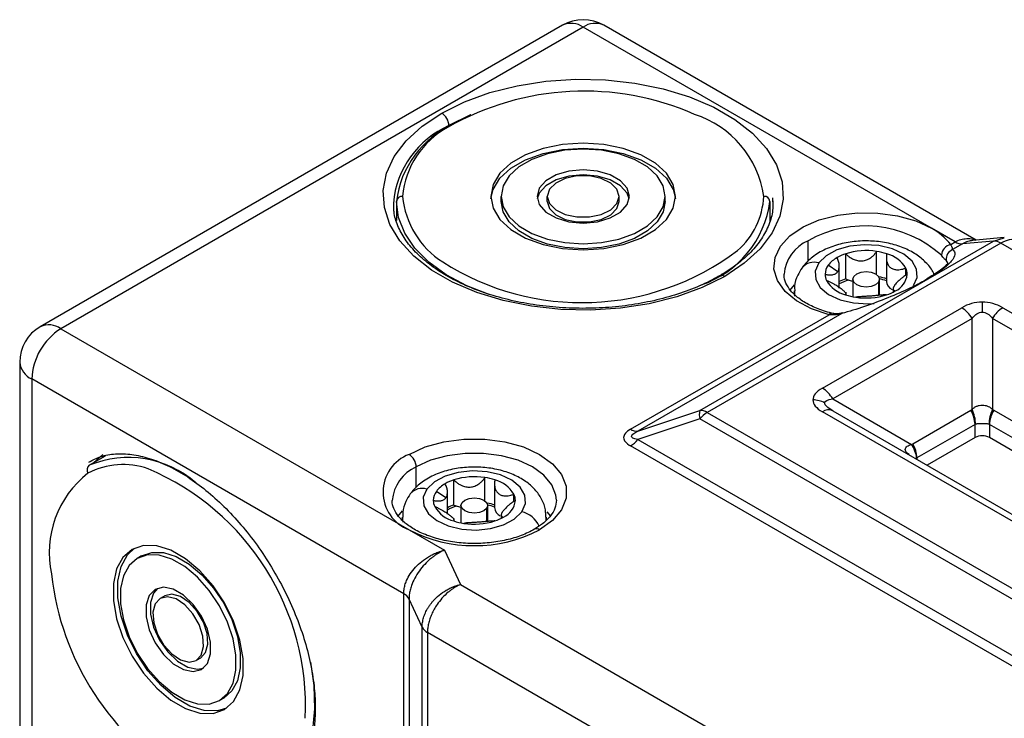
# Model space of a CAD drawing. Header units: millimetres. Extents: x 0 to 838, y 0 to 648.
# Tile 56 of 59: x 697 to 745, y 547 to 581. Entities that reach past the tile are written whole.
import ezdxf

# ---------------------------------------------------------------- set-up
doc = ezdxf.new("R2010")
doc.units = ezdxf.units.MM
doc.header["$LTSCALE"] = 3

msp = doc.modelspace()

# ---------------------------------------------------------------- linework, layer by layer
for p, q in [((723.212121, 581.231382), (697.756277, 566.536036)), ((724.21204, 581.132366), (698.756196, 566.43702)), ((741.182603, 571.335469), (724.21204, 581.132366)), ((743.358418, 570.755654), (725.211959, 581.231382)), ((717.671302, 576.294069), (717.671302, 576.335902)), ((720.21204, 572.641669), (720.21204, 572.886631)), ((722.46204, 572.641669), (722.46204, 572.886631)), ((725.96204, 572.641669), (725.96204, 572.886631)), ((728.21204, 572.641669), (728.21204, 572.886631)), ((714.96204, 572.560015), (714.972837, 572.302081)), ((715.11204, 572.641669), (715.11204, 571.716549)), ((733.31204, 572.641669), (733.31204, 571.686621)), ((733.46204, 572.560015), (733.451243, 572.817948)), ((742.337997, 570.668474), (741.182603, 571.335469)), ((729.894278, 562.449885), (744.200499, 570.70869)), ((744.554052, 570.613984), (730.247832, 562.355179)), ((735.172195, 569.720496), (735.172195, 570.723097)), ((742.120821, 570.543101), (742.337997, 570.668474)), ((742.691551, 570.573768), (742.208335, 570.294813)), ((744.200499, 570.70869), (742.691551, 570.573768)), ((744.718443, 570.877261), (743.189552, 570.740555)), ((744.200499, 570.70869), (744.720759, 570.866683)), ((768.216745, 556.953802), (744.554052, 570.613984)), ((737.00503, 568.866825), (737.00503, 570.091637)), ((738.511817, 569.077083), (738.511817, 570.206505)), ((738.983403, 569.973633), (738.983403, 568.744498)), ((736.614576, 569.217206), (736.152561, 569.531695)), ((736.690545, 568.417237), (736.690545, 569.489936)), ((741.991959, 569.610164), (741.897946, 569.77421)), ((739.930737, 569.041008), (739.930737, 569.392823)), ((734.277073, 568.300747), (734.504955, 568.57962)), ((737.350622, 568.845318), (737.350622, 567.998382)), ((738.601242, 568.701858), (738.601242, 568.064121)), ((738.650622, 568.06863), (738.650622, 568.845318)), ((734.500622, 568.273739), (734.500622, 568.123438)), ((737.017841, 568.084715), (737.017841, 568.215575)), ((739.3107, 568.386399), (739.3107, 568.217888)), ((743.657477, 567.731452), (743.657477, 567.248316)), ((726.522829, 561.538572), (736.191213, 567.120011)), ((736.810805, 567.178885), (726.876383, 561.443865)), ((735.869252, 563.544773), (742.657477, 567.463532)), ((744.657477, 567.463532), (762.75941, 557.013508)), ((743.157477, 566.935728), (736.369252, 563.016969)), ((743.157477, 562.499762), (743.157477, 566.935728)), ((762.25941, 556.485705), (744.157477, 566.935728)), ((744.157477, 566.935728), (744.157477, 562.499762)), ((698.756196, 566.43702), (715.726759, 556.640123)), ((696.756196, 564.803939), (696.756196, 541.124255)), ((697.341982, 563.987531), (697.341982, 540.307847)), ((715.46794, 553.523638), (697.341982, 563.987531)), ((736.369252, 563.016969), (740.211016, 560.798806)), ((726.876383, 561.443865), (729.894278, 562.449885)), ((730.247832, 562.355179), (753.910525, 548.694997)), ((753.971185, 551.940173), (735.869252, 562.390197)), ((736.369252, 562.439682), (754.471185, 551.989658)), ((740.268389, 560.835722), (743.096816, 562.468538)), ((744.218137, 562.468538), (758.360272, 554.304457)), ((729.894278, 562.041681), (726.876383, 561.035661)), ((753.556972, 548.381499), (729.894278, 562.041681)), ((743.303923, 561.771596), (740.475496, 560.13878)), ((743.303923, 561.129969), (743.303923, 561.771596)), ((758.153166, 553.607515), (744.01103, 561.771596)), ((744.01103, 561.771596), (744.01103, 561.129969)), ((726.876383, 561.035661), (753.556972, 545.633285)), ((743.303923, 561.129969), (740.970954, 559.783175)), ((757.657707, 553.25191), (744.01103, 561.129969)), ((753.203418, 545.319787), (726.522829, 560.722164)), ((700.145893, 559.784195), (700.945269, 560.245665)), ((700.353363, 559.903965), (700.803429, 560.312138)), ((740.475496, 560.13878), (740.475496, 560.069197)), ((716.080312, 558.698986), (716.080312, 559.701587)), ((717.913146, 557.845316), (717.913146, 559.070127)), ((719.419934, 558.055574), (719.419934, 559.184995)), ((719.89152, 558.952124), (719.89152, 557.722989)), ((717.522693, 558.195697), (717.060678, 558.510186)), ((717.598662, 557.395728), (717.598662, 558.468426)), ((720.838854, 558.019498), (720.838854, 558.371314)), ((715.18692, 557.281777), (715.413072, 557.558111)), ((718.258739, 557.823809), (718.258739, 556.976873)), ((719.509359, 557.680349), (719.509359, 557.042611)), ((719.558739, 557.047121), (719.558739, 557.823809)), ((722.439924, 557.520427), (722.618655, 557.299024)), ((715.408739, 557.25223), (715.408739, 557.102015)), ((717.925958, 557.063206), (717.925958, 557.194065)), ((720.218817, 557.36489), (720.218817, 557.196379)), ((722.408736, 557.249559), (722.394521, 557.070293)), ((722.408739, 557.104174), (722.408739, 557.25223)), ((715.726759, 556.640123), (717.450559, 555.644994)), ((717.450559, 555.644994), (718.227017, 553.972143)), ((702.695893, 555.367465), (702.483761, 555.245004)), ((718.227017, 553.972143), (741.510772, 540.530717)), ((703.820893, 553.418908), (703.608761, 553.296447)), ((715.46794, 535.260866), (715.46794, 553.523638)), ((716.364515, 551.890822), (715.726759, 553.264847)), ((715.726759, 553.264847), (715.726759, 535.002075)), ((716.364515, 535.370527), (716.364515, 551.890822)), ((740.286027, 537.971849), (716.623334, 551.632031)), ((716.623334, 551.632031), (716.623334, 535.111736)), ((705.570893, 550.387819), (705.358761, 550.265358)), ((706.695893, 548.439262), (706.483761, 548.316801))]:
    msp.add_line(p, q)
at = {"flags": 128}
for points in [[(717.317749, 576.948275), (718.422293, 577.497008), (719.656171, 577.944577), (720.991819, 578.280985), (722.399402, 578.498715), (723.847476, 578.592904), (725.303694, 578.561449), (726.735526, 578.405052), (728.110987, 578.127206), (729.399353, 577.734119), (730.571842, 577.234571), (731.602264, 576.639721), (732.467601, 575.962857), (733.148522, 575.2191), (733.629817, 574.425062), (733.900734, 573.598483), (733.955222, 572.757827), (733.792063, 571.921871), (733.414903, 571.109291), (732.832165, 570.338238), (732.056869, 569.625935), (731.106331, 568.988296)], [(731.106331, 568.988296), (730.001787, 568.439562), (728.767909, 567.991993), (727.432261, 567.655586), (726.024678, 567.437856), (724.576604, 567.343666), (723.120387, 567.375121), (721.688554, 567.531518), (720.313093, 567.809364), (719.024727, 568.202451), (717.852238, 568.702), (716.821816, 569.296849), (715.956479, 569.973713), (715.275558, 570.717471), (714.794263, 571.511508), (714.523346, 572.338087), (714.468858, 573.178744), (714.632017, 574.014699), (715.009178, 574.827279), (715.591915, 575.598332), (716.367212, 576.310635), (717.317749, 576.948275)], [(718.744408, 576.867196), (718.719203, 576.856496), (717.671302, 576.335902)], [(728.71204, 572.886631), (728.599216, 573.464695), (728.2664, 574.013772), (727.730282, 574.50633), (727.017744, 574.917669), (726.164517, 575.227163), (725.213384, 575.419294), (724.21204, 575.484426), (723.210696, 575.419294), (722.259563, 575.227163), (721.406336, 574.917669), (720.693798, 574.50633), (720.15768, 574.013772), (719.824865, 573.464695), (719.71204, 572.886631)], [(719.717045, 572.76415), (719.824865, 573.219733), (720.15768, 573.76881), (720.693798, 574.261367), (721.406336, 574.672707), (722.259563, 574.982201), (723.210696, 575.174331), (724.21204, 575.239464), (725.213384, 575.174331), (726.164517, 574.982201), (727.017744, 574.672707), (727.730282, 574.261367), (728.2664, 573.76881), (728.599216, 573.219733), (728.707036, 572.76415)], [(728.21204, 572.886631), (728.111752, 573.400466), (727.815916, 573.888534), (727.339366, 574.326363), (726.705999, 574.691998), (725.947575, 574.967104), (725.102124, 575.137887), (724.21204, 575.195782), (723.321956, 575.137887), (722.476505, 574.967104), (721.718081, 574.691998), (721.084714, 574.326363), (720.608165, 573.888534), (720.312329, 573.400466), (720.21204, 572.886631)], [(726.46204, 572.886631), (726.351917, 573.288012), (726.032328, 573.650104), (725.534557, 573.937461), (724.907328, 574.121956), (724.21204, 574.185528), (723.516752, 574.121956), (722.889523, 573.937461), (722.391752, 573.650104), (722.072163, 573.288012), (721.96204, 572.886631)], [(726.452015, 572.76415), (726.351917, 573.04305), (726.032328, 573.405142), (725.534557, 573.692499), (724.907328, 573.876994), (724.21204, 573.940566), (723.516752, 573.876994), (722.889523, 573.692499), (722.391752, 573.405142), (722.072163, 573.04305), (721.972066, 572.76415)], [(725.96204, 572.886631), (725.856502, 573.232158), (725.552618, 573.53601), (725.08704, 573.761536), (724.515924, 573.881537), (723.908156, 573.881537), (723.33704, 573.761536), (722.871462, 573.53601), (722.567578, 573.232158), (722.46204, 572.886631)], [(719.71204, 572.886631), (719.824865, 572.308567), (720.15768, 571.75949), (720.693798, 571.266933), (721.406336, 570.855593), (722.259563, 570.546099), (723.210696, 570.353969), (724.21204, 570.288836), (725.213384, 570.353969), (726.164517, 570.546099), (727.017744, 570.855593), (727.730282, 571.266933), (728.2664, 571.75949), (728.599216, 572.308567), (728.71204, 572.886631)], [(720.21204, 572.886631), (720.312329, 572.372797), (720.608165, 571.884728), (721.084714, 571.446899), (721.718081, 571.081264), (722.476505, 570.806158), (723.321956, 570.635375), (724.21204, 570.57748), (725.102124, 570.635375), (725.947575, 570.806158), (726.705999, 571.081264), (727.339366, 571.446899), (727.815916, 571.884728), (728.111752, 572.372797), (728.21204, 572.886631)], [(721.96204, 572.886631), (722.072163, 572.48525), (722.391752, 572.123158), (722.889523, 571.835801), (723.516752, 571.651306), (724.21204, 571.587734), (724.907328, 571.651306), (725.534557, 571.835801), (726.032328, 572.123158), (726.351917, 572.48525), (726.46204, 572.886631)], [(722.46204, 572.886631), (722.567578, 572.541104), (722.871462, 572.237253), (723.33704, 572.011726), (723.908156, 571.891726), (724.515924, 571.891726), (725.08704, 572.011726), (725.552618, 572.237253), (725.856502, 572.541104), (725.96204, 572.886631)], [(719.627021, 568.103894), (718.538283, 568.534459), (717.541268, 569.068505), (716.693267, 569.682369), (716.013223, 570.36234), (715.516328, 571.093226), (715.21368, 571.858702), (715.11204, 572.641669)], [(728.21204, 572.641669), (728.111752, 572.127834), (727.815916, 571.639766), (727.339366, 571.201937), (726.705999, 570.836302), (725.947575, 570.561196), (725.102124, 570.390413), (724.21204, 570.332518), (723.321956, 570.390413), (722.476505, 570.561196), (721.718081, 570.836302), (721.084714, 571.201937), (720.608165, 571.639766), (720.312329, 572.127834), (720.21204, 572.641669)], [(722.46204, 572.641669), (722.567578, 572.296142), (722.871462, 571.99229), (723.33704, 571.766764), (723.908156, 571.646763), (724.515924, 571.646763), (725.08704, 571.766764), (725.552618, 571.99229), (725.856502, 572.296142), (725.96204, 572.641669)], [(736.191213, 567.120011), (735.337218, 567.404637), (734.611119, 567.789812), (734.047782, 568.25704), (733.674259, 568.783884), (733.508485, 569.345047), (733.558423, 569.91358), (733.821672, 570.462185), (734.285593, 570.964516), (734.927908, 571.396452), (735.717773, 571.737251), (736.61726, 571.97055), (737.583175, 572.085144), (738.569136, 572.075531), (739.527797, 571.942172), (740.413123, 571.691472), (741.182603, 571.335469)], [(740.3107, 568.538512), (740.486404, 568.936575), (740.460725, 569.347091), (740.235743, 569.736801), (739.829684, 570.074134), (739.275447, 570.331761), (738.61793, 570.48881), (737.910403, 570.532559), (737.210185, 570.459464), (736.574003, 570.275445), (736.053398, 569.995411), (735.690545, 569.642049)], [(735.690545, 569.642049), (735.514841, 569.243986), (735.54052, 568.83347), (735.765502, 568.44376), (736.17156, 568.106427), (736.725798, 567.8488), (737.383315, 567.69175), (738.090842, 567.648001), (738.382481, 567.663996)], [(738.601242, 568.701858), (738.460424, 568.58009), (738.249604, 568.498701), (738.00088, 568.470081), (737.752116, 568.498587), (737.541185, 568.57988), (737.400199, 568.701584), (737.350622, 568.84517), (737.400002, 568.988778)], [(737.400002, 568.988778), (737.540821, 569.110546), (737.751641, 569.191935), (738.000365, 569.220555), (738.249129, 569.192049), (738.46006, 569.110756), (738.601046, 568.989052), (738.650622, 568.845467), (738.601242, 568.701858)], [(737.350622, 568.749864), (737.290422, 568.762975), (737.135646, 568.809527)], [(734.526498, 568.028505), (734.51511, 568.09009), (734.500625, 568.276411)], [(736.191213, 567.120011), (736.230435, 567.163725), (736.26815, 567.190069), (736.302908, 567.198032), (736.312722, 567.196734)], [(736.860932, 567.206718), (736.839941, 567.19985), (736.810805, 567.178885)], [(715.726759, 560.313959), (716.514595, 560.676657), (717.422484, 560.929056), (718.404899, 561.058502), (719.412579, 561.058502), (720.394995, 560.929056), (721.302884, 560.676657), (722.09072, 560.313959), (722.718998, 559.859151), (723.156214, 559.335038), (723.380444, 558.767902), (723.380444, 558.18618), (723.156214, 557.619044), (722.718998, 557.094931), (722.09072, 556.640123)], [(722.908701, 558.078844), (722.883588, 558.327314), (722.684273, 558.831435), (722.295636, 559.297313), (721.737166, 559.701587), (721.036868, 560.023985), (720.229856, 560.24834), (719.356597, 560.363402), (718.460881, 560.363402), (717.587623, 560.24834), (716.780611, 560.023985), (716.080312, 559.701587)], [(721.218817, 557.517002), (721.394521, 557.915066), (721.368841, 558.325581), (721.143859, 558.715291), (720.737801, 559.052624), (720.183563, 559.310251), (719.526047, 559.467301), (718.81852, 559.51105), (718.118302, 559.437954), (717.48212, 559.253935), (716.961515, 558.973901), (716.598662, 558.620539)], [(716.598662, 558.620539), (716.422958, 558.222476), (716.448637, 557.811961), (716.673619, 557.42225), (717.079677, 557.084917), (717.633915, 556.82729), (718.291432, 556.670241), (718.998959, 556.626492), (719.699177, 556.699587), (720.335358, 556.883606), (720.855964, 557.16364), (721.218817, 557.517002)], [(719.509359, 557.680349), (719.368541, 557.558581), (719.157721, 557.477192), (718.908997, 557.448572), (718.660233, 557.477078), (718.449302, 557.558371), (718.308316, 557.680074), (718.258739, 557.82366), (718.308119, 557.967268)], [(718.308119, 557.967268), (718.448938, 558.089036), (718.659757, 558.170425), (718.908482, 558.199046), (719.157246, 558.170539), (719.368177, 558.089246), (719.509163, 557.967543), (719.558739, 557.823957), (719.509359, 557.680349)], [(718.258739, 557.728354), (718.198539, 557.741466), (718.043763, 557.788018)], [(715.435455, 557.003059), (715.423227, 557.06858), (715.408742, 557.254901)], [(702.233761, 555.678017), (701.789501, 555.291182), (701.480343, 554.728327), (701.321788, 554.017676), (701.321788, 553.194864), (701.480343, 552.30115), (701.789501, 551.381349), (702.233761, 550.481583), (702.790845, 549.64697), (703.432819, 548.919361), (704.127492, 548.335242), (704.84003, 547.923903), (705.534703, 547.70597), (706.176677, 547.692371), (706.733761, 547.883788)], [(706.837143, 547.949245), (706.388809, 547.814832), (705.746835, 547.828431), (705.052162, 548.046364), (704.339624, 548.457703), (703.644951, 549.041822), (703.002977, 549.769431), (702.445893, 550.604044), (702.001633, 551.50381), (701.692475, 552.423612), (701.53392, 553.317326), (701.53392, 554.140138), (701.692475, 554.850789), (702.001633, 555.413643), (702.342511, 555.735021)], [(706.733761, 547.883788), (707.178021, 548.270623), (707.487179, 548.833477), (707.645734, 549.544128), (707.645734, 550.36694), (707.487179, 551.260654), (707.178021, 552.180456), (706.733761, 553.080222), (706.176677, 553.914835), (705.534703, 554.642443), (704.84003, 555.226562), (704.127492, 555.637901), (703.432819, 555.855835), (702.790845, 555.869434), (702.233761, 555.678017)], [(702.483761, 555.245004), (702.088863, 554.901151), (701.814056, 554.400836), (701.673118, 553.769146), (701.673118, 553.037757), (701.814056, 552.243345), (702.088863, 551.425744), (702.483761, 550.625952), (702.978947, 549.884073), (703.549591, 549.23731), (704.167078, 548.718093), (704.800444, 548.352459), (705.417931, 548.15874), (705.988575, 548.146652), (706.483761, 548.316801)], [(706.483761, 548.316801), (706.878659, 548.660654), (707.153466, 549.160969), (707.294404, 549.792659), (707.294404, 550.524047), (707.153466, 551.31846), (706.878659, 552.136061), (706.483761, 552.935853), (705.988575, 553.677731), (705.417931, 554.324494), (704.800444, 554.843711), (704.167078, 555.209346), (703.549591, 555.403064), (702.978947, 555.415152), (702.483761, 555.245004)], [(702.695893, 555.367465), (703.191079, 555.537614), (703.761723, 555.525526), (704.37921, 555.331807), (705.012576, 554.966172), (705.630063, 554.446956), (706.200707, 553.800192), (706.695893, 553.058314), (707.090791, 552.258522), (707.365598, 551.440921), (707.506536, 550.646508), (707.506536, 549.91512), (707.365598, 549.28343), (707.090791, 548.783115), (706.695893, 548.439262)], [(703.358761, 553.729459), (703.066178, 553.433334), (702.912358, 552.975458), (702.912358, 552.40065), (703.066178, 551.765176), (703.358761, 551.131242), (703.761467, 550.560902), (704.234875, 550.109983), (704.732647, 549.822626), (705.206055, 549.726958), (705.608761, 549.832345)], [(703.469928, 553.782064), (703.27831, 553.555796), (703.12449, 553.097919), (703.12449, 552.523111), (703.27831, 551.887638), (703.570893, 551.253704), (703.973599, 550.683363), (704.447007, 550.232445), (704.944779, 549.945087), (705.418187, 549.84942), (705.709726, 549.902201)], [(705.608761, 549.832345), (705.901344, 550.12847), (706.055163, 550.586347), (706.055163, 551.161155), (705.901344, 551.796628), (705.608761, 552.430562), (705.206055, 553.000903), (704.732647, 553.451821), (704.234875, 553.739179), (703.761467, 553.834846), (703.358761, 553.729459)], [(703.608761, 553.296447), (703.362262, 553.032229), (703.251033, 552.617082), (703.288489, 552.10108), (703.470112, 551.546459), (703.773996, 551.020116), (704.163489, 550.585535), (704.591611, 550.295133), (705.006724, 550.183937), (705.358761, 550.265358)], [(705.358761, 550.265358), (705.60526, 550.529576), (705.716489, 550.944723), (705.679033, 551.460725), (705.49741, 552.015345), (705.193526, 552.541688), (704.804033, 552.976269), (704.375911, 553.266671), (703.960798, 553.377868), (703.608761, 553.296447)], [(705.570893, 550.387819), (705.817392, 550.652037), (705.928621, 551.067184), (705.891165, 551.583186), (705.709542, 552.137806), (705.405658, 552.664149), (705.016165, 553.098731), (704.588043, 553.389133), (704.17293, 553.500329), (703.820893, 553.418908)], [(710.920189, 550.194624), (711.090105, 549.044018), (711.126065, 547.913468), (711.018386, 546.872046), (710.769472, 545.943015), (710.384885, 545.147129), (709.873216, 544.502165), (709.245893, 544.022532)]]:
    msp.add_lwpolyline(points, dxfattribs=at)
for centre, radius, start, end in [((724.21204, 579.499285), 2, 60.0026883, 119.9973117), ((723.6262, 580.314604), 1.005954, 54.3824225, 114.307119), ((724.79788, 580.314604), 1.005954, 65.692881, 125.6175775), ((724.256876, 564.648054), 13.368846, 66.2410699, 119.6965686), ((716.903694, 576.300972), 0.768402, 2.6054785, 57.3945217), ((728.121838, 572.183387), 4.940509, 8.1834168, 72.0670213), ((719.518595, 572.150525), 4.574918, 113.8151401, 174.8647189), ((719.851112, 572.067278), 4.773754, 114.3323866, 173.0892804), ((719.64301, 572.5195), 4.246869, 118.235043, 175.0407352), ((715.387046, 572.611059), 0.276704, 84.8174221, 173.6486599), ((719.636231, 573.278355), 4.242314, 185.2980807, 237.6675954), ((729.264453, 573.074881), 3.752312, 311.1028703, 357.124312), ((733.037035, 572.611059), 0.276704, 6.3513401, 95.1825779), ((728.358725, 573.303996), 4.9974, 288.789143, 352.3839295), ((737.927799, 565.857026), 5.592137, 48.0915844, 119.5224086), ((739.666189, 568.58829), 3.137913, 38.5329792, 61.1017636), ((735.932777, 568.940647), 1.93794, 113.1082287, 175.5716304), ((742.254479, 569.964382), 0.593953, 103.0046994, 174.746134), ((742.666309, 571.186824), 0.613575, 237.6507184, 272.3577621), ((744.225741, 570.095634), 0.613575, 57.6507184, 92.3577621), ((724.15103, 580.303532), 12.593088, 237.4057785, 307.0087303), ((737.702798, 567.94644), 2.255826, 108.0181563, 119.8002811), ((738.003113, 566.93934), 3.306531, 81.1500017, 107.568883), ((738.07313, 567.278512), 2.960673, 71.6538366, 81.4790291), ((738.624498, 568.618825), 1.518332, 30.6483956, 75.4857808), ((742.407854, 569.823028), 0.512239, 112.9235957, 185.4687569), ((735.456048, 568.928105), 0.751469, 71.8170391, 140.3646312), ((736.757636, 569.076477), 0.757192, 143.0446435, 178.73325), ((737.242419, 568.708815), 1.365622, 118.9353192, 142.9459853), ((730.959846, 568.783784), 0.251561, 54.3870866, 114.2535931), ((736.708144, 569.094329), 0.707516, 180.09015, 205.6794014), ((739.000985, 569.190189), 1.004907, 294.6146884, 354.1259361), ((739.293101, 569.086231), 0.707516, 0.09015, 25.6794014), ((737.376747, 569.561735), 1.518332, 210.6483956, 255.4857808), ((737.741861, 566.622111), 2.362554, 108.1725146, 116.4227761), ((737.738888, 566.779959), 2.117321, 106.5533436, 119.6781203), ((737.52631, 569.877607), 1.137283, 242.7189615, 249.9093955), ((738.084165, 566.092283), 2.920579, 71.6210958, 79.4803315), ((738.104687, 566.324518), 2.598833, 70.2149001, 77.894942), ((739.475941, 568.790279), 0.494661, 185.310312, 244.8322593), ((737.928115, 570.902048), 2.960673, 251.6538366, 261.4790291), ((737.998132, 571.241221), 3.306531, 261.1500017, 287.568883), ((738.298447, 570.234121), 2.255826, 288.0181563, 299.8002811), ((741.89397, 566.239512), 1.442625, 28.8556089, 58.0453284), ((745.420983, 566.239512), 1.442625, 121.9546716, 151.1443911), ((698.170356, 565.619258), 1.005954, 54.3824225, 114.307119), ((698.756196, 564.803939), 2, 119.9973117, 180), ((700.412415, 563.847809), 3.07361, 122.6054783, 177.3945215), ((697.75711, 564.903751), 1.005879, 185.6947993, 245.6253417), ((735.105745, 562.320753), 1.442625, 28.8556089, 58.0453284), ((735.412365, 561.808056), 1.159451, 60.5457731, 90.3565613), ((730.691969, 562.245783), 0.823388, 165.6478625, 194.3521375), ((729.91952, 561.836829), 0.613575, 57.6507184, 92.3577621), ((730.920296, 561.240681), 1.301658, 121.1058994, 142.0212651), ((736.162165, 561.981334), 0.502959, 65.6860478, 125.6181727), ((741.861958, 561.722338), 1.442806, 1.9564986, 31.1437278), ((741.819753, 561.810855), 1.504691, 358.8531723, 27.2477639), ((745.4952, 561.810855), 1.504691, 152.7522361, 181.1468277), ((745.452995, 561.722338), 1.442806, 148.8562722, 178.0435014), ((726.851141, 562.056921), 0.613575, 237.6507184, 272.3577621), ((725.850365, 561.836661), 1.301658, 301.1058994, 322.0212651), ((739.033531, 560.089522), 1.442806, 1.9564986, 31.1437278), ((743.657477, 560.447614), 0.768511, 62.6096722, 117.3903278), ((739.081459, 560.005884), 1.380081, 4.9601477, 35.0679466), ((702.049658, 555.164087), 4.996971, 48.8064673, 112.3946394), ((716.42393, 558.477041), 1.964769, 110.7834208, 249.2165792), ((715.312704, 559.666657), 0.768402, 2.6054785, 57.3945217), ((703.138771, 555.517685), 4.941702, 128.1855432, 192.0620039), ((700.309892, 559.561355), 0.276682, 126.3512434, 215.1850856), ((701.79547, 556.060917), 3.753969, 71.0589398, 117.1275676), ((698.091391, 548.020534), 12.593065, 357.4047561, 66.9896315), ((716.864721, 557.903078), 1.962124, 113.5641199, 175.4509955), ((718.610915, 556.92493), 2.255826, 108.0181563, 119.8002811), ((718.91123, 555.91783), 3.306531, 81.1500017, 107.568883), ((718.981247, 556.257003), 2.960673, 71.6538366, 81.4790291), ((719.532615, 557.597316), 1.518332, 30.6483956, 75.4857808), ((716.364164, 557.906595), 0.751469, 71.8170391, 140.3646312), ((717.665753, 558.054967), 0.757192, 143.0446435, 178.73325), ((718.150536, 557.687306), 1.365622, 118.9353192, 142.9459853), ((717.616261, 558.07282), 0.707516, 180.09015, 205.6794014), ((719.909102, 558.16868), 1.004907, 294.6146884, 354.1259361), ((720.201218, 558.064722), 0.707516, 0.09015, 25.6794014), ((718.284863, 558.540226), 1.518332, 210.6483956, 255.4857808), ((718.649978, 555.600601), 2.362554, 108.1725146, 116.4227761), ((718.647005, 555.758449), 2.117321, 106.5533436, 119.6781203), ((718.434427, 558.856098), 1.137283, 242.7189615, 249.9093955), ((718.992282, 555.070773), 2.920579, 71.6210958, 79.4803315), ((719.012804, 555.303009), 2.598833, 70.2149001, 77.894942), ((720.384058, 557.76877), 0.494661, 185.310312, 244.8322593), ((720.924536, 556.29313), 1.258755, 24.5728909, 76.4798711), ((718.836232, 559.880539), 2.960673, 251.6538366, 261.4790291), ((718.906249, 560.219711), 3.306531, 261.1500017, 287.568883), ((719.206564, 559.212611), 2.255826, 288.0181563, 299.8002811), ((718.908739, 562.781323), 6.916599, 242.6096722, 297.3903278), ((721.944149, 556.435375), 0.251803, 54.4027239, 114.0744107), ((711.593811, 555.937245), 13.366762, 186.2371944, 239.7014365), ((715.183232, 552.98008), 0.613607, 27.651121, 62.3550875), ((716.908042, 552.175589), 0.613607, 207.651121, 242.3550875)]:
    msp.add_arc(centre, radius, start, end)
for points, knots in [([(733.434691, 572.789815), (733.446948, 572.625884), (733.476754, 572.22727), (733.318951, 571.596488), (732.987338, 570.907192), (732.477889, 570.247412), (731.823892, 569.644684), (731.249535, 569.243892), (730.913615, 569.04667), (730.856352, 569.01305)], [0, 0, 0, 0, 0.123243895, 0.299678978, 0.473964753, 0.644037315, 0.811245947, 0.967823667, 1, 1, 1, 1]), ([(730.856352, 569.01305), (730.697426, 568.925174), (730.234364, 568.66913), (729.372604, 568.298289), (728.252743, 567.93629), (727.05043, 567.665406), (725.791765, 567.490842), (724.501054, 567.41693), (723.204245, 567.445361), (721.927346, 567.575581), (720.696067, 567.804628), (719.53516, 568.127184), (718.467792, 568.535623), (717.515084, 569.020088), (716.69487, 569.568712), (716.022937, 570.167906), (715.50518, 570.803446), (715.162392, 571.462686), (714.991252, 571.973892), (714.989735, 572.264206), (714.98939, 572.330214)], [0, 0, 0, 0, 0.03097236, 0.090244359, 0.149630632, 0.209110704, 0.268673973, 0.328294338, 0.387939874, 0.447573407, 0.50715184, 0.566640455, 0.62600733, 0.68523067, 0.74431607, 0.803332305, 0.862398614, 0.921843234, 0.982229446, 1, 1, 1, 1]), ([(741.303316, 569.087303), (741.295449, 569.110629), (741.227591, 569.311822), (740.954642, 569.637146), (740.499746, 570.04398), (739.899712, 570.368506), (739.19293, 570.600647), (738.413496, 570.720954), (737.610329, 570.722794), (736.822207, 570.604363), (736.082294, 570.36425), (735.460168, 570.014999), (735.076883, 569.671057), (734.9155, 569.457914), (734.877746, 569.408052)], [0, 0, 0, 0, 0.010989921, 0.094789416, 0.183025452, 0.277657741, 0.376671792, 0.476211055, 0.575596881, 0.675624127, 0.777143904, 0.881420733, 0.972259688, 1, 1, 1, 1]), ([(742.120821, 570.543101), (742.129032, 570.524697), (742.145937, 570.486804), (742.166586, 570.436086), (742.185338, 570.385446), (742.20092, 570.334708), (742.205718, 570.308897), (742.208335, 570.294813)], [0, 0, 0, 0, 0.157803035, 0.324915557, 0.501533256, 0.728026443, 1, 1, 1, 1]), ([(742.337997, 570.668474), (742.428412, 570.713063), (742.61084, 570.803029), (742.90447, 570.840893), (743.14336, 570.826675), (743.274158, 570.767673), (743.310332, 570.751355)], [0, 0, 0, 0, 0.2845600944, 0.5741522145, 0.8822235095, 1, 1, 1, 1]), ([(743.190162, 570.736326), (743.113229, 570.726735), (742.948595, 570.70621), (742.780889, 570.619799), (742.691551, 570.573768)], [0, 0, 0, 0, 0.467294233, 1, 1, 1, 1]), ([(745.609448, 570.680955), (745.528803, 570.717848), (745.369723, 570.790623), (745.01529, 570.814516), (744.736775, 570.693426), (744.554052, 570.613984)], [0, 0, 0, 0, 0.261247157, 0.515333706, 1, 1, 1, 1]), ([(737.00503, 570.091637), (737.027618, 570.069084), (737.071716, 570.025056), (737.142877, 569.965946), (737.215116, 569.913835), (737.288766, 569.868724), (737.373068, 569.825317), (737.469217, 569.786636), (737.614596, 569.747572), (737.803922, 569.733216), (738.024757, 569.783836), (738.198002, 569.875419), (738.328314, 569.980069), (738.428877, 570.084295), (738.48348, 570.164751), (738.511817, 570.206505)], [0, 0, 0, 0, 0.0543941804, 0.1061890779, 0.1557830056, 0.2035951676, 0.250076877, 0.3132873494, 0.3749998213, 0.499165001, 0.6238865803, 0.7492142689, 0.8275878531, 0.9105241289, 1, 1, 1, 1]), ([(739.005023, 570.088701), (738.999602, 570.060426), (738.98902, 570.005228), (738.982723, 569.924499), (738.983245, 569.848136), (738.990632, 569.776016), (739.005862, 569.699435), (739.031832, 569.620053), (739.085845, 569.514532), (739.182199, 569.404959), (739.341305, 569.328946), (739.503073, 569.308871), (739.652987, 569.320122), (739.787998, 569.345832), (739.88197, 569.376768), (739.930737, 569.392823)], [0, 0, 0, 0, 0.0543941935, 0.1061891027, 0.1557830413, 0.2035952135, 0.2500769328, 0.3132874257, 0.3749999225, 0.4991650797, 0.6238866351, 0.7492143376, 0.8275879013, 0.9105241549, 1, 1, 1, 1]), ([(742.208335, 570.294813), (742.290203, 570.23567), (742.331132, 570.157626), (742.314396, 569.965914), (742.256545, 569.852269), (742.042717, 569.599025), (741.886856, 569.459563), (741.496813, 569.169511), (741.262976, 569.019086), (741.005826, 568.870637)], [0, 0, 0, 0, 0.25, 0.25, 0.5, 0.5, 0.75, 0.75, 1, 1, 1, 1]), ([(741.897946, 569.77421), (741.888886, 569.779418), (741.870909, 569.789752), (741.838537, 569.816801), (741.795539, 569.85883), (741.739102, 569.921298), (741.688187, 569.986527), (741.663021, 570.018769)], [0, 0, 0, 0, 0.168338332, 0.33401229, 0.498036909, 0.751888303, 1, 1, 1, 1]), ([(736.614576, 569.217206), (736.623591, 569.230946), (736.641643, 569.258457), (736.661892, 569.306246), (736.679356, 569.366286), (736.690905, 569.440952), (736.69101, 569.556676), (736.665431, 569.713889), (736.610522, 569.838537), (736.581702, 569.903962)], [0, 0, 0, 0, 0.082340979, 0.164874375, 0.249630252, 0.373514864, 0.500161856, 0.737645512, 1, 1, 1, 1]), ([(741.980004, 569.604423), (741.967897, 569.592855), (741.943736, 569.569768), (741.616149, 569.266785), (741.177277, 568.997911), (740.932976, 568.848241)], [0, 0, 0, 0, 0.308087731, 0.6148430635, 1, 1, 1, 1]), ([(736.314085, 567.196408), (736.183269, 567.232463), (735.80186, 567.337586), (735.238534, 567.573639), (734.693697, 567.911859), (734.297145, 568.287296), (734.073591, 568.671547), (733.982893, 568.93068), (734.006828, 569.071459), (734.009769, 569.088753)], [0, 0, 0, 0, 0.092321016, 0.269172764, 0.444758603, 0.61919528, 0.794117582, 0.974707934, 1, 1, 1, 1]), ([(734.877746, 569.408052), (734.803303, 569.288628), (734.631782, 569.013466), (734.499514, 568.618891), (734.517964, 568.357489), (734.523453, 568.279728)], [0, 0, 0, 0, 0.350106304, 0.806670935, 1, 1, 1, 1]), ([(736.000629, 569.093216), (736.028701, 569.087516), (736.083501, 569.076388), (736.161118, 569.06681), (736.232966, 569.062702), (736.299339, 569.064266), (736.3685, 569.072075), (736.438813, 569.088878), (736.50752, 569.119413), (736.568165, 569.160384), (736.599202, 569.198384), (736.614576, 569.217206)], [0, 0, 0, 0, 0.1089189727, 0.2126199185, 0.3119042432, 0.4076157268, 0.5006631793, 0.6272025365, 0.7507430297, 0.8765355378, 1, 1, 1, 1]), ([(740.000616, 569.087345), (739.972544, 569.070173), (739.917744, 569.036652), (739.840126, 568.983715), (739.768279, 568.930962), (739.701905, 568.878348), (739.632745, 568.819589), (739.562431, 568.754798), (739.493725, 568.684564), (739.43308, 568.616868), (739.402042, 568.57555), (739.386669, 568.555084)], [0, 0, 0, 0, 0.108918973, 0.212619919, 0.311904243, 0.407615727, 0.500663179, 0.627202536, 0.75074303, 0.876535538, 1, 1, 1, 1]), ([(736.996222, 568.09186), (737.001642, 568.097313), (737.012225, 568.10796), (737.018522, 568.1263), (737.017999, 568.145898), (737.010613, 568.167042), (736.995383, 568.1927), (736.969413, 568.224191), (736.9154, 568.276483), (736.819046, 568.355088), (736.659939, 568.46743), (736.498172, 568.570491), (736.348258, 568.655539), (736.213246, 568.725321), (736.119275, 568.766413), (736.070507, 568.787738)], [0, 0, 0, 0, 0.0543941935, 0.1061891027, 0.1557830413, 0.2035952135, 0.2500769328, 0.3132874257, 0.3749999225, 0.4991650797, 0.6238866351, 0.7492143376, 0.8275879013, 0.9105241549, 1, 1, 1, 1]), ([(741.005826, 568.870637), (740.748677, 568.722188), (740.451571, 568.566106), (739.795539, 568.252271), (739.436813, 568.094669), (738.690864, 567.793846), (738.304044, 567.650787), (737.541002, 567.392343), (737.165135, 567.277031), (736.810805, 567.178885)], [0, 0, 0, 0, 0.25, 0.25, 0.5, 0.5, 0.75, 0.75, 1, 1, 1, 1]), ([(739.386669, 568.555084), (739.377654, 568.542069), (739.359602, 568.51601), (739.339353, 568.480227), (739.321889, 568.44196), (739.310339, 568.402929), (739.310235, 568.355339), (739.335814, 568.308113), (739.390723, 568.287446), (739.419543, 568.276599)], [0, 0, 0, 0, 0.082340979, 0.164874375, 0.249630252, 0.373514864, 0.500161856, 0.737645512, 1, 1, 1, 1]), ([(738.996215, 568.088924), (738.973627, 568.088656), (738.929529, 568.088132), (738.858368, 568.084853), (738.786129, 568.080199), (738.712479, 568.074335), (738.628177, 568.066819), (738.532028, 568.057608), (738.386649, 568.043443), (738.197323, 568.026832), (737.976487, 568.01254), (737.803242, 568.003942), (737.672931, 567.995592), (737.572368, 567.986858), (737.517765, 567.97843), (737.489428, 567.974056)], [0, 0, 0, 0, 0.0543941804, 0.1061890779, 0.1557830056, 0.2035951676, 0.250076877, 0.3132873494, 0.3749998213, 0.499165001, 0.6238865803, 0.7492142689, 0.8275878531, 0.9105241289, 1, 1, 1, 1]), ([(743.657477, 567.731452), (743.484931, 567.731452), (743.309394, 567.708738), (742.970283, 567.617883), (742.806906, 567.549795), (742.657477, 567.463532)], [0, 0, 0, 0, 0.5, 0.5, 1, 1, 1, 1]), ([(744.657477, 567.463532), (744.508047, 567.549795), (744.34467, 567.617883), (744.005559, 567.708738), (743.830023, 567.731452), (743.657477, 567.731452)], [0, 0, 0, 0, 0.5, 0.5, 1, 1, 1, 1]), ([(736.810805, 567.178885), (736.77104, 567.166966), (736.694125, 567.143911), (736.579516, 567.122099), (736.471608, 567.109572), (736.37095, 567.105912), (736.278102, 567.108888), (736.219292, 567.116416), (736.191213, 567.120011)], [0, 0, 0, 0, 0.1991475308, 0.3851909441, 0.5581993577, 0.7182589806, 0.8654789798, 1, 1, 1, 1]), ([(736.860465, 567.206626), (736.755863, 567.185082), (736.571903, 567.147191), (736.391541, 567.181636), (736.313735, 567.196495)], [0, 0, 0, 0, 0.568612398, 1, 1, 1, 1]), ([(735.869252, 563.544773), (735.719822, 563.458509), (735.601877, 563.364193), (735.444495, 563.168429), (735.40515, 563.067094), (735.40515, 562.967485)], [0, 0, 0, 0, 0.5, 0.5, 1, 1, 1, 1]), ([(735.40515, 562.967485), (735.40515, 562.867876), (735.444495, 562.766541), (735.601877, 562.570777), (735.719822, 562.476461), (735.869252, 562.390197)], [0, 0, 0, 0, 0.5, 0.5, 1, 1, 1, 1]), ([(743.157477, 562.499762), (743.172992, 562.515961), (743.203416, 562.547726), (743.255139, 562.589518), (743.310204, 562.625763), (743.391501, 562.668021), (743.506087, 562.706925), (743.65818, 562.722746), (743.81026, 562.706642), (743.946624, 562.65982), (744.065681, 562.590752), (744.126198, 562.530766), (744.157477, 562.499762)], [0, 0, 0, 0, 0.06608126, 0.129575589, 0.190957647, 0.250752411, 0.378710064, 0.500807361, 0.622673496, 0.750505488, 0.871046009, 1, 1, 1, 1]), ([(743.99081, 561.780739), (743.980622, 561.783765), (743.957402, 561.790662), (743.907262, 561.799208), (743.811542, 561.806289), (743.65746, 561.807169), (743.503399, 561.806287), (743.4077, 561.79921), (743.357559, 561.790664), (743.334332, 561.783765), (743.324143, 561.780739)], [0, 0, 0, 0, 0.055321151, 0.126080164, 0.251329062, 0.500049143, 0.74867983, 0.873877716, 0.944674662, 1, 1, 1, 1]), ([(726.522829, 561.538572), (726.30235, 561.411292), (726.181074, 561.270976), (726.181074, 560.989759), (726.30235, 560.849443), (726.522829, 560.722164)], [0, 0, 0, 0, 0.5, 0.5, 1, 1, 1, 1]), ([(726.876383, 561.035661), (726.640388, 561.072711), (726.559039, 561.12991), (726.559039, 561.251967), (726.640388, 561.334198), (726.876383, 561.443865)], [0, 0, 0, 0, 0.5, 0.5, 1, 1, 1, 1]), ([(700.127395, 559.937037), (700.312301, 560.033795), (700.704909, 560.239239), (701.410258, 560.360494), (702.206246, 560.33689), (703.053702, 560.147691), (703.932642, 559.802952), (704.828468, 559.307495), (705.724482, 558.66964), (706.603123, 557.900314), (707.446641, 557.013561), (708.237832, 556.026145), (708.960501, 554.957272), (709.599933, 553.82809), (710.143265, 552.661234), (710.579728, 551.480381), (710.901373, 550.309392), (711.098221, 549.192814), (711.157672, 548.420914), (711.160436, 548.029226), (711.160895, 547.964194)], [0, 0, 0, 0, 0.054882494, 0.116531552, 0.176837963, 0.235834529, 0.294127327, 0.352172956, 0.410183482, 0.468247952, 0.526402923, 0.584642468, 0.64294279, 0.701273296, 0.759599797, 0.81787832, 0.876074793, 0.93415721, 0.989068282, 1, 1, 1, 1]), ([(740.087675, 560.310527), (740.05504, 560.33188), (739.98297, 560.379034), (739.923503, 560.463525), (739.898168, 560.553179), (739.923027, 560.638476), (740.01301, 560.736532), (740.132283, 560.774044), (740.211016, 560.798806)], [0, 0, 0, 0, 0.124007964, 0.273856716, 0.416842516, 0.559557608, 0.7092592, 1, 1, 1, 1]), ([(722.385909, 557.246241), (722.388451, 557.366239), (722.395, 557.675401), (722.205424, 558.146987), (721.873839, 558.619465), (721.404589, 559.021339), (720.808779, 559.347325), (720.100786, 559.579048), (719.321683, 559.699469), (718.518427, 559.701278), (717.730329, 559.582855), (716.99041, 559.34274), (716.368286, 558.99349), (715.985, 558.649548), (715.823617, 558.436405), (715.785863, 558.386543)], [0, 0, 0, 0, 0.047313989, 0.121900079, 0.196302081, 0.2746431, 0.358663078, 0.446573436, 0.534950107, 0.623190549, 0.712000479, 0.802135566, 0.89471852, 0.975370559, 1, 1, 1, 1]), ([(717.913146, 559.070127), (717.935735, 559.047574), (717.979833, 559.003547), (718.050994, 558.944437), (718.123233, 558.892325), (718.196883, 558.847215), (718.281185, 558.803807), (718.377334, 558.765127), (718.522712, 558.726063), (718.712039, 558.711706), (718.932874, 558.762326), (719.106119, 558.85391), (719.236431, 558.95856), (719.336994, 559.062786), (719.391597, 559.143241), (719.419934, 559.184995)], [0, 0, 0, 0, 0.0543941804, 0.1061890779, 0.1557830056, 0.2035951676, 0.250076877, 0.3132873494, 0.3749998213, 0.499165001, 0.6238865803, 0.7492142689, 0.8275878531, 0.9105241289, 1, 1, 1, 1]), ([(719.91314, 559.067191), (719.907719, 559.038917), (719.897137, 558.983719), (719.89084, 558.90299), (719.891362, 558.826627), (719.898749, 558.754507), (719.913979, 558.677926), (719.939949, 558.598543), (719.993961, 558.493023), (720.090316, 558.38345), (720.249422, 558.307436), (720.41119, 558.287361), (720.561104, 558.298613), (720.696115, 558.324322), (720.790087, 558.355259), (720.838854, 558.371314)], [0, 0, 0, 0, 0.0543941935, 0.1061891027, 0.1557830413, 0.2035952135, 0.2500769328, 0.3132874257, 0.3749999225, 0.4991650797, 0.6238866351, 0.7492143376, 0.8275879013, 0.9105241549, 1, 1, 1, 1]), ([(717.522693, 558.195697), (717.531708, 558.209436), (717.54976, 558.236947), (717.570009, 558.284736), (717.587473, 558.344777), (717.599022, 558.419442), (717.599127, 558.535167), (717.573548, 558.692379), (717.518639, 558.817027), (717.489819, 558.882452)], [0, 0, 0, 0, 0.082340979, 0.164874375, 0.249630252, 0.373514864, 0.500161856, 0.737645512, 1, 1, 1, 1]), ([(721.84074, 556.664877), (721.738854, 556.609656), (721.440544, 556.447976), (720.851088, 556.228303), (720.06679, 556.047444), (719.225368, 555.961178), (718.368401, 555.974231), (717.535963, 556.086405), (716.768336, 556.290848), (716.101696, 556.57427), (715.567868, 556.917176), (715.182226, 557.293856), (714.972152, 557.678101), (714.886792, 557.925002), (714.911181, 558.055395), (714.912314, 558.061452)], [0, 0, 0, 0, 0.0446430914, 0.1307092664, 0.2172854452, 0.3042663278, 0.3914665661, 0.4786349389, 0.5654465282, 0.6516591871, 0.7371258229, 0.8220738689, 0.9073527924, 0.9956965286, 1, 1, 1, 1]), ([(715.785863, 558.386543), (715.71142, 558.267119), (715.539899, 557.991957), (715.407631, 557.597381), (715.426081, 557.33598), (715.43157, 557.258219)], [0, 0, 0, 0, 0.350106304, 0.806670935, 1, 1, 1, 1]), ([(716.908746, 558.071706), (716.936818, 558.066006), (716.991618, 558.054879), (717.069235, 558.045301), (717.141083, 558.041192), (717.207456, 558.042757), (717.276617, 558.050565), (717.34693, 558.067369), (717.415637, 558.097903), (717.476282, 558.138874), (717.507319, 558.176874), (717.522693, 558.195697)], [0, 0, 0, 0, 0.108918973, 0.212619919, 0.311904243, 0.407615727, 0.500663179, 0.627202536, 0.75074303, 0.876535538, 1, 1, 1, 1]), ([(720.908733, 558.065835), (720.88066, 558.048663), (720.825861, 558.015142), (720.748243, 557.962206), (720.676396, 557.909453), (720.610022, 557.856839), (720.540862, 557.79808), (720.470548, 557.733288), (720.401842, 557.663054), (720.341196, 557.595358), (720.310159, 557.55404), (720.294786, 557.533575)], [0, 0, 0, 0, 0.108918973, 0.212619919, 0.311904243, 0.407615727, 0.500663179, 0.627202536, 0.75074303, 0.876535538, 1, 1, 1, 1]), ([(722.905164, 558.07609), (722.893973, 557.947388), (722.872633, 557.701986), (722.641717, 557.309276), (722.298691, 556.954255), (721.976166, 556.750452), (721.84074, 556.664877)], [0, 0, 0, 0, 0.279511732, 0.532959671, 0.803893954, 1, 1, 1, 1]), ([(717.904339, 557.07035), (717.909759, 557.075804), (717.920342, 557.086451), (717.926639, 557.104791), (717.926116, 557.124388), (717.91873, 557.145533), (717.9035, 557.171191), (717.87753, 557.202681), (717.823517, 557.254973), (717.727163, 557.333579), (717.568056, 557.445921), (717.406289, 557.548981), (717.256375, 557.63403), (717.121363, 557.703812), (717.027392, 557.744903), (716.978624, 557.766228)], [0, 0, 0, 0, 0.054394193, 0.106189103, 0.155783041, 0.203595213, 0.250076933, 0.313287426, 0.374999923, 0.49916508, 0.623886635, 0.749214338, 0.827587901, 0.910524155, 1, 1, 1, 1]), ([(720.294786, 557.533575), (720.28577, 557.52056), (720.267719, 557.4945), (720.24747, 557.458717), (720.230006, 557.42045), (720.218456, 557.381419), (720.218351, 557.333829), (720.243931, 557.286603), (720.29884, 557.265937), (720.32766, 557.255089)], [0, 0, 0, 0, 0.082340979, 0.164874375, 0.249630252, 0.373514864, 0.500161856, 0.737645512, 1, 1, 1, 1]), ([(719.904332, 557.067415), (719.881744, 557.067146), (719.837646, 557.066622), (719.766485, 557.063344), (719.694245, 557.05869), (719.620596, 557.052825), (719.536293, 557.045309), (719.440145, 557.036098), (719.294766, 557.021933), (719.10544, 557.005323), (718.884604, 556.991031), (718.711359, 556.982432), (718.581048, 556.974083), (718.480484, 556.965348), (718.425882, 556.95692), (718.397545, 556.952546)], [0, 0, 0, 0, 0.05439418, 0.106189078, 0.155783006, 0.203595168, 0.250076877, 0.313287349, 0.374999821, 0.499165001, 0.62388658, 0.749214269, 0.827587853, 0.910524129, 1, 1, 1, 1]), ([(715.46794, 553.523638), (715.468681, 553.557679), (715.470167, 553.625919), (715.482186, 553.730481), (715.501409, 553.83644), (715.528556, 553.943563), (715.563432, 554.051393), (715.636648, 554.237176), (715.781881, 554.503606), (716.034213, 554.821718), (716.350871, 555.11325), (716.647854, 555.315352), (716.921667, 555.458581), (717.165415, 555.564316), (717.349368, 555.616363), (717.450559, 555.644994)], [0, 0, 0, 0, 0.038138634, 0.076456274, 0.114976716, 0.153723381, 0.192719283, 0.231986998, 0.35627618, 0.488120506, 0.612252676, 0.751808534, 0.816108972, 0.89884246, 1, 1, 1, 1]), ([(717.450559, 555.644994), (717.410862, 555.627062), (717.334413, 555.592528), (717.22453, 555.534093), (717.124219, 555.475205), (717.033583, 555.416785), (716.952573, 555.360334), (716.881028, 555.306999), (716.722139, 555.181759), (716.494125, 554.970039), (716.219234, 554.636749), (715.999605, 554.285952), (715.856727, 553.962785), (715.776628, 553.6931), (715.734537, 553.472606), (715.729342, 553.333858), (715.726759, 553.264847)], [0, 0, 0, 0, 0.045638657, 0.08788905, 0.12675115, 0.162225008, 0.194310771, 0.223008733, 0.248319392, 0.387862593, 0.512008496, 0.643840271, 0.768143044, 0.846357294, 0.923581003, 1, 1, 1, 1]), ([(716.364515, 551.890822), (716.365339, 551.927956), (716.366996, 552.002617), (716.380492, 552.117357), (716.402306, 552.234198), (716.433407, 552.352786), (716.4737, 552.472485), (716.523313, 552.592696), (716.582241, 552.712771), (716.650437, 552.832044), (716.727783, 552.949821), (716.814108, 553.0654), (716.958905, 553.237059), (717.19186, 553.461338), (717.472017, 553.657937), (717.729576, 553.796483), (717.95861, 553.897343), (718.131823, 553.945614), (718.227017, 553.972143)], [0, 0, 0, 0, 0.043021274, 0.086497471, 0.130432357, 0.174829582, 0.219692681, 0.265025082, 0.310830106, 0.357110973, 0.403870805, 0.451112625, 0.49883937, 0.622092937, 0.75904588, 0.821672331, 0.901995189, 1, 1, 1, 1]), ([(718.227017, 553.972143), (718.190092, 553.955111), (718.118959, 553.922302), (718.016829, 553.866275), (717.923555, 553.80964), (717.839222, 553.753333), (717.763796, 553.698843), (717.697146, 553.647283), (717.548609, 553.52534), (717.335793, 553.317398), (717.109508, 553.028194), (716.945902, 552.764753), (716.827338, 552.528369), (716.735295, 552.292869), (716.670633, 552.06271), (716.63068, 551.840559), (716.625767, 551.701094), (716.623334, 551.632031)], [0, 0, 0, 0, 0.044204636, 0.085156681, 0.122855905, 0.157302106, 0.188495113, 0.216434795, 0.241121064, 0.378075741, 0.501357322, 0.588444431, 0.673913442, 0.757783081, 0.840073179, 0.920804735, 1, 1, 1, 1]), ([(711.160895, 547.964194), (711.157549, 547.787233), (711.14782, 547.272604), (711.040341, 546.48717), (710.803769, 545.660971), (710.461745, 544.955843), (710.01317, 544.397502), (709.658659, 544.064296), (709.42809, 543.961284), (709.405812, 543.951331)], [0, 0, 0, 0, 0.092174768, 0.268056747, 0.443905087, 0.620290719, 0.798541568, 0.980534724, 1, 1, 1, 1])]:
    msp.add_open_spline(points, degree=3, knots=knots)
for points in [[(743.157477, 566.935728), (743.309187, 567.140093), (743.482424, 567.248316), (743.657477, 567.248316)], [(743.657477, 567.248316), (743.832529, 567.248316), (744.005766, 567.140093), (744.157477, 566.935728)], [(735.9825, 562.817647), (735.9825, 562.918703), (736.116401, 562.987785), (736.369252, 563.016969)], [(736.369252, 562.439682), (736.116401, 562.585659), (735.9825, 562.716591), (735.9825, 562.817647)], [(743.096816, 562.468538), (743.116496, 562.479899), (743.136732, 562.490315), (743.157477, 562.499762)], [(744.157477, 562.499762), (744.178221, 562.490315), (744.198457, 562.479899), (744.218137, 562.468538)], [(743.324143, 561.780739), (743.317228, 561.778433), (743.310483, 561.775383), (743.303923, 561.771596)], [(744.01103, 561.771596), (744.00447, 561.775383), (743.997725, 561.778433), (743.99081, 561.780739)], [(740.211016, 560.798806), (740.22957, 560.812046), (740.248709, 560.824361), (740.268389, 560.835722)], [(740.475496, 560.13878), (740.468936, 560.134993), (740.462556, 560.130466), (740.456372, 560.12521)]]:
    msp.add_open_spline(points, degree=3)

doc.saveas('drawing.dxf')
